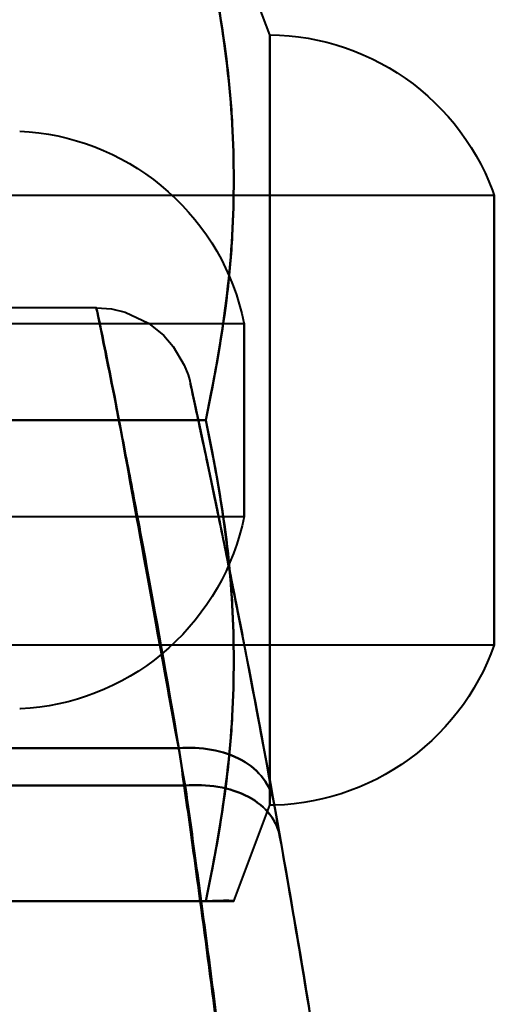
# Model space of a CAD drawing. Header units: millimetres. Extents: x -747 to 747, y -1110 to 610.
# Tile 82 of 93: x 601 to 616, y -301 to -271. Entities that reach past the tile are written whole.
import ezdxf

# ---------------------------------------------------------------- set-up
doc = ezdxf.new("R2010")
doc.units = ezdxf.units.MM
doc.layers.add('G-IMPT', color=8, linetype='Continuous', lineweight=40)

# ---------------------------------------------------------------- blocks, each defined once
blk = doc.blocks.new('NEXA 1000 CALQUES_dwg-755156-Niveau de réf_')
at = {"layer": 'G-IMPT'}
for p, q in [((609, -270), (607.875, -267.018)), ((609, -270), (609, -294)), ((609, -270), (609, -294)), ((609, -282), (609, -270)), ((616, -275), (575, -275)), ((616, -275), (616, -282)), ((616, -289), (616, -275)), ((616, -289), (616, -275)), ((603.592, -278.5), (596.2, -278.5)), ((603.592, -278.5), (596.2, -278.5)), ((608.2, -279), (577.2, -279)), ((608.2, -279), (577.2, -279)), ((608.2, -279), (577.2, -279)), ((608.2, -279), (608.2, -282)), ((608.2, -285), (608.2, -279)), ((608.2, -285), (608.2, -279)), ((608.2, -279), (608.2, -282)), ((608.2, -285), (608.2, -279)), ((608.2, -285), (608.2, -279)), ((608.2, -279), (608.2, -282)), ((608.2, -285), (608.2, -279)), ((608.2, -285), (608.2, -279)), ((608.2, -282), (608.2, -285)), ((608.2, -282), (608.2, -285)), ((608.2, -282), (608.2, -285)), ((608.2, -282), (608.2, -285)), ((608.2, -282), (608.2, -285)), ((608.2, -282), (608.2, -285)), ((609, -294), (609, -282)), ((609, -294), (609, -282)), ((616, -282), (616, -289)), ((616, -282), (616, -289)), ((577.2, -285), (608.2, -285)), ((577.2, -285), (608.2, -285)), ((577.2, -285), (608.2, -285)), ((575, -289), (616, -289)), ((607.875, -296.982), (609, -294))]:
    blk.add_line(p, q, dxfattribs=at)
at = {"layer": 'G-IMPT', "flags": 128}
for points in [[(609, -270), (609.3, -270.009), (609.599, -270.03), (609.897, -270.062), (610.194, -270.107), (610.489, -270.164), (610.781, -270.232), (611.07, -270.312), (611.356, -270.403), (611.637, -270.506), (611.915, -270.62), (612.188, -270.745), (612.455, -270.88), (612.717, -271.027), (612.973, -271.183), (613.222, -271.35), (613.465, -271.527), (613.7, -271.713), (613.927, -271.908), (614.147, -272.113), (614.358, -272.326), (614.561, -272.547), (614.754, -272.776), (614.939, -273.013), (615.113, -273.257), (615.278, -273.507), (615.433, -273.765), (615.577, -274.028), (615.71, -274.296), (615.833, -274.57), (615.945, -274.848), (616, -275)], [(601.2, -273), (601.499, -273.02), (601.798, -273.052), (602.094, -273.096), (602.389, -273.151), (602.681, -273.219), (602.971, -273.298), (603.257, -273.389), (603.539, -273.49), (603.817, -273.604), (604.09, -273.728), (604.358, -273.863), (604.62, -274.008), (604.876, -274.164), (605.126, -274.33), (605.369, -274.506), (605.605, -274.692), (605.833, -274.887), (606.053, -275.09), (606.265, -275.303), (606.468, -275.523), (606.662, -275.752), (606.847, -275.988), (607.022, -276.232), (607.188, -276.482), (607.343, -276.739), (607.488, -277.001), (607.622, -277.27), (607.746, -277.543), (607.858, -277.821), (607.959, -278.103), (608.049, -278.39), (608.128, -278.679), (608.194, -278.972), (608.2, -279)], [(601.2, -273), (601.499, -273.02), (601.798, -273.052), (602.094, -273.096), (602.389, -273.151), (602.681, -273.219), (602.971, -273.298), (603.257, -273.389), (603.539, -273.49), (603.817, -273.604), (604.09, -273.728), (604.358, -273.863), (604.62, -274.008), (604.876, -274.164), (605.126, -274.33), (605.369, -274.506), (605.605, -274.692), (605.833, -274.887), (606.053, -275.09), (606.265, -275.303), (606.468, -275.523), (606.662, -275.752), (606.847, -275.988), (607.022, -276.232), (607.188, -276.482), (607.343, -276.739), (607.488, -277.001), (607.622, -277.27), (607.746, -277.543), (607.858, -277.821), (607.959, -278.103), (608.049, -278.39), (608.128, -278.679), (608.194, -278.972), (608.2, -279)], [(601.2, -273), (601.499, -273.02), (601.798, -273.052), (602.094, -273.096), (602.389, -273.151), (602.681, -273.219), (602.971, -273.298), (603.257, -273.389), (603.539, -273.49), (603.817, -273.604), (604.09, -273.728), (604.358, -273.863), (604.62, -274.008), (604.876, -274.164), (605.126, -274.33), (605.369, -274.506), (605.605, -274.692), (605.833, -274.887), (606.053, -275.09), (606.265, -275.303), (606.468, -275.523), (606.662, -275.752), (606.847, -275.988), (607.022, -276.232), (607.188, -276.482), (607.343, -276.739), (607.488, -277.001), (607.622, -277.27), (607.746, -277.543), (607.858, -277.821), (607.959, -278.103), (608.049, -278.39), (608.128, -278.679), (608.194, -278.972), (608.2, -279)], [(603.592, -278.5), (604.064, -278.54), (604.492, -278.644), (605.217, -278.98), (605.693, -279.361), (605.99, -279.706), (606.333, -280.292), (606.449, -280.59), (606.492, -280.736), (606.502, -280.771), (606.505, -280.784), (606.508, -280.796), (606.51, -280.805), (606.512, -280.814), (606.515, -280.826), (606.519, -280.842), (606.522, -280.859), (606.552, -280.994), (606.804, -282.161), (607.303, -284.526), (608.409, -290.07), (609.115, -293.864)], [(603.592, -278.5), (604.064, -278.54), (604.492, -278.644), (605.217, -278.98), (605.693, -279.361), (605.99, -279.706), (606.333, -280.292), (606.449, -280.59), (606.492, -280.736), (606.502, -280.771), (606.505, -280.784), (606.508, -280.796), (606.51, -280.805), (606.512, -280.814), (606.515, -280.826), (606.519, -280.842), (606.522, -280.859), (606.552, -280.994), (606.804, -282.161), (607.303, -284.526), (608.409, -290.07), (609.115, -293.864)], [(595, -282), (598, -282), (601, -282), (604, -282), (607, -282)], [(607, -282), (604, -282), (601, -282), (598, -282), (595, -282)], [(595, -282), (598, -282), (601, -282), (604, -282), (607, -282)], [(607, -282), (604, -282), (601, -282), (598, -282), (595, -282)], [(608.2, -285), (608.134, -285.293), (608.057, -285.583), (607.969, -285.869), (607.868, -286.152), (607.757, -286.431), (607.635, -286.704), (607.501, -286.973), (607.358, -287.236), (607.203, -287.494), (607.039, -287.745), (606.864, -287.989), (606.681, -288.226), (606.487, -288.455), (606.285, -288.676), (606.074, -288.89), (605.854, -289.094), (605.627, -289.29), (605.392, -289.476), (605.15, -289.653), (604.901, -289.82), (604.645, -289.977), (604.383, -290.124), (604.116, -290.26), (603.843, -290.385), (603.566, -290.499), (603.284, -290.602), (602.998, -290.694), (602.709, -290.774), (602.417, -290.843), (602.123, -290.899), (601.826, -290.944), (601.528, -290.977), (601.229, -290.999), (601.2, -291)], [(608.2, -285), (608.134, -285.293), (608.057, -285.583), (607.969, -285.869), (607.868, -286.152), (607.757, -286.431), (607.635, -286.704), (607.501, -286.973), (607.358, -287.236), (607.203, -287.494), (607.039, -287.745), (606.864, -287.989), (606.681, -288.226), (606.487, -288.455), (606.285, -288.676), (606.074, -288.89), (605.854, -289.094), (605.627, -289.29), (605.392, -289.476), (605.15, -289.653), (604.901, -289.82), (604.645, -289.977), (604.383, -290.124), (604.116, -290.26), (603.843, -290.385), (603.566, -290.499), (603.284, -290.602), (602.998, -290.694), (602.709, -290.774), (602.417, -290.843), (602.123, -290.899), (601.826, -290.944), (601.528, -290.977), (601.229, -290.999), (601.2, -291)], [(608.2, -285), (608.134, -285.293), (608.057, -285.583), (607.969, -285.869), (607.868, -286.152), (607.757, -286.431), (607.635, -286.704), (607.501, -286.973), (607.358, -287.236), (607.203, -287.494), (607.039, -287.745), (606.864, -287.989), (606.681, -288.226), (606.487, -288.455), (606.285, -288.676), (606.074, -288.89), (605.854, -289.094), (605.627, -289.29), (605.392, -289.476), (605.15, -289.653), (604.901, -289.82), (604.645, -289.977), (604.383, -290.124), (604.116, -290.26), (603.843, -290.385), (603.566, -290.499), (603.284, -290.602), (602.998, -290.694), (602.709, -290.774), (602.417, -290.843), (602.123, -290.899), (601.826, -290.944), (601.528, -290.977), (601.229, -290.999), (601.2, -291)], [(616, -289), (615.894, -289.281), (615.778, -289.557), (615.65, -289.829), (615.511, -290.095), (615.362, -290.355), (615.203, -290.609), (615.034, -290.857), (614.855, -291.097), (614.666, -291.331), (614.468, -291.556), (614.262, -291.774), (614.047, -291.983), (613.823, -292.183), (613.592, -292.374), (613.354, -292.556), (613.108, -292.728), (612.855, -292.89), (612.597, -293.042), (612.332, -293.184), (612.062, -293.314), (611.787, -293.434), (611.508, -293.543), (611.224, -293.641), (610.937, -293.727), (610.646, -293.801), (610.353, -293.864), (610.057, -293.915), (609.76, -293.954), (609.461, -293.981), (609.161, -293.997), (609, -294)], [(596.2, -292.221), (598.691, -292.221), (601.182, -292.221), (603.672, -292.221), (606.163, -292.221)], [(606.163, -292.221), (603.672, -292.221), (601.182, -292.221), (598.691, -292.221), (596.2, -292.221)], [(596.2, -292.221), (598.691, -292.221), (601.182, -292.221), (603.672, -292.221), (606.163, -292.221)], [(606.163, -292.221), (603.672, -292.221), (601.182, -292.221), (598.691, -292.221), (596.2, -292.221)], [(596.2, -293.384), (598.74, -293.384), (601.28, -293.384), (603.819, -293.384), (606.359, -293.384)], [(606.359, -293.384), (603.819, -293.384), (601.28, -293.384), (598.74, -293.384), (596.2, -293.384)], [(596.2, -293.384), (598.74, -293.384), (601.28, -293.384), (603.819, -293.384), (606.359, -293.384)], [(606.359, -293.384), (603.819, -293.384), (601.28, -293.384), (598.74, -293.384), (596.2, -293.384)], [(607, -296.982), (604, -296.982), (601, -296.982), (598, -296.982), (595, -296.982)], [(607, -296.982), (604, -296.982), (601, -296.982), (598, -296.982), (595, -296.982)], [(595, -296.982), (598, -296.982), (601, -296.982), (604, -296.982), (607, -296.982)], [(595, -296.982), (598, -296.982), (601, -296.982), (604, -296.982), (607, -296.982)]]:
    blk.add_lwpolyline(points, dxfattribs=at)
at = {"layer": 'G-IMPT'}
for points, knots in [([(607, -282), (607.303, -280.542), (607.642, -278.632), (607.847, -276.253), (607.888, -274.505), (607.847, -272.781), (607.642, -270.405), (607.303, -268.442), (607, -267.018)], [0, 0, 0, 0, 0.25, 0.375, 0.5, 0.625, 0.75, 1, 1, 1, 1]), ([(607, -267.018), (607.303, -268.442), (607.642, -270.405), (607.847, -272.781), (607.888, -274.505), (607.847, -276.253), (607.642, -278.632), (607.303, -280.542), (607, -282)], [0, 0, 0, 0, 0.25, 0.375, 0.5, 0.625, 0.75, 1, 1, 1, 1]), ([(606.359, -293.384), (605.975, -291.084), (605.425, -287.973), (604.8, -284.617), (604.25, -281.757), (603.759, -279.315), (603.528, -278.19), (603.688, -278.966), (604.135, -281.181), (604.644, -283.797), (605.251, -287.016), (605.787, -290.006), (606.163, -292.221)], [0, 0, 0, 0, 0.125, 0.1875, 0.25, 0.375, 0.5, 0.625, 0.75, 0.8125, 0.875, 1, 1, 1, 1]), ([(606.359, -293.384), (605.975, -291.084), (605.425, -287.973), (604.8, -284.617), (604.25, -281.757), (603.759, -279.315), (603.528, -278.19), (603.688, -278.966), (604.135, -281.181), (604.644, -283.797), (605.251, -287.016), (605.787, -290.006), (606.163, -292.221)], [0, 0, 0, 0, 0.125, 0.1875, 0.25, 0.375, 0.5, 0.625, 0.75, 0.8125, 0.875, 1, 1, 1, 1]), ([(609.115, -293.864), (608.737, -291.77), (608.197, -288.941), (607.585, -285.891), (607.072, -283.409), (606.62, -281.303), (606.458, -280.566), (606.692, -281.636), (607.188, -283.958), (607.743, -286.67), (608.374, -289.849), (608.927, -292.792), (609.313, -294.966)], [0, 0, 0, 0, 0.125, 0.1875, 0.25, 0.375, 0.5, 0.625, 0.75, 0.8125, 0.875, 1, 1, 1, 1]), ([(609.115, -293.864), (608.737, -291.77), (608.197, -288.941), (607.585, -285.891), (607.072, -283.409), (606.62, -281.303), (606.458, -280.566), (606.692, -281.636), (607.188, -283.958), (607.743, -286.67), (608.374, -289.849), (608.927, -292.792), (609.313, -294.966)], [0, 0, 0, 0, 0.125, 0.1875, 0.25, 0.375, 0.5, 0.625, 0.75, 0.8125, 0.875, 1, 1, 1, 1]), ([(609.313, -294.966), (608.913, -292.717), (608.354, -289.75), (607.729, -286.599), (607.329, -284.644), (606.998, -283.068), (606.743, -281.876), (606.576, -281.105), (606.507, -280.787), (606.542, -280.95), (606.675, -281.562), (606.898, -282.6), (607.201, -284.031), (607.578, -285.853), (608.176, -288.835), (608.722, -291.687), (609.115, -293.864)], [0, 0, 0, 0, 0.125, 0.1875, 0.25, 0.3125, 0.375, 0.4375, 0.5, 0.5625, 0.625, 0.6875, 0.75, 0.8125, 0.875, 1, 1, 1, 1]), ([(609.313, -294.966), (608.913, -292.717), (608.354, -289.75), (607.729, -286.599), (607.329, -284.644), (606.998, -283.068), (606.743, -281.876), (606.576, -281.105), (606.507, -280.787), (606.542, -280.95), (606.675, -281.562), (606.898, -282.6), (607.201, -284.031), (607.578, -285.853), (608.176, -288.835), (608.722, -291.687), (609.115, -293.864)], [0, 0, 0, 0, 0.125, 0.1875, 0.25, 0.3125, 0.375, 0.4375, 0.5, 0.5625, 0.625, 0.6875, 0.75, 0.8125, 0.875, 1, 1, 1, 1]), ([(607, -296.982), (607.303, -295.558), (607.642, -293.595), (607.847, -291.219), (607.888, -289.495), (607.847, -287.747), (607.642, -285.368), (607.303, -283.458), (607, -282)], [0, 0, 0, 0, 0.25, 0.375, 0.5, 0.625, 0.75, 1, 1, 1, 1]), ([(607, -282), (607.303, -283.458), (607.642, -285.368), (607.847, -287.747), (607.888, -289.495), (607.847, -291.219), (607.642, -293.595), (607.303, -295.558), (607, -296.982)], [0, 0, 0, 0, 0.25, 0.375, 0.5, 0.625, 0.75, 1, 1, 1, 1])]:
    blk.add_open_spline(points, degree=3, knots=knots, dxfattribs=at)
for points in [[(607, -267.018), (607.3, -268.403), (607.749, -271.057), (607.938, -274.509), (607.749, -277.961), (607.3, -280.615), (607, -282)], [(607, -282), (607.3, -280.615), (607.749, -277.961), (607.938, -274.509), (607.749, -271.057), (607.3, -268.403), (607, -267.018)], [(606.163, -292.221), (605.333, -287.777), (604.098, -280.725), (603.306, -277.233), (604.236, -281.387), (605.514, -288.799), (606.359, -293.384)], [(606.163, -292.221), (605.333, -287.777), (604.098, -280.725), (603.306, -277.233), (604.236, -281.387), (605.514, -288.799), (606.359, -293.384)], [(607, -282), (607.3, -283.385), (607.749, -286.039), (607.938, -289.491), (607.749, -292.943), (607.3, -295.597), (607, -296.982)], [(607, -296.982), (607.3, -295.597), (607.749, -292.943), (607.938, -289.491), (607.749, -286.039), (607.3, -283.385), (607, -282)], [(609.115, -293.864), (609.073, -293.63), (608.856, -293.149), (608.179, -292.548), (607.196, -292.226), (606.491, -292.193), (606.163, -292.221)], [(606.163, -292.221), (606.491, -292.193), (607.196, -292.226), (608.179, -292.548), (608.856, -293.149), (609.073, -293.63), (609.115, -293.864)], [(609.115, -293.864), (609.073, -293.63), (608.856, -293.149), (608.179, -292.548), (607.196, -292.226), (606.491, -292.193), (606.163, -292.221)], [(606.163, -292.221), (606.491, -292.193), (607.196, -292.226), (608.179, -292.548), (608.856, -293.149), (609.073, -293.63), (609.115, -293.864)], [(607.629, -303.105), (607.5, -302.084), (607.242, -300.048), (606.853, -297.13), (606.485, -294.474), (606.267, -292.922), (606.163, -292.221)], [(606.163, -292.221), (606.264, -292.921), (606.489, -294.491), (606.853, -297.125), (607.241, -300.048), (607.502, -302.09), (607.629, -303.105)], [(607.629, -303.105), (607.5, -302.084), (607.242, -300.048), (606.853, -297.13), (606.485, -294.474), (606.267, -292.922), (606.163, -292.221)], [(606.163, -292.221), (606.264, -292.921), (606.489, -294.491), (606.853, -297.125), (607.241, -300.048), (607.502, -302.09), (607.629, -303.105)], [(609.313, -294.966), (609.272, -294.739), (609.058, -294.272), (608.382, -293.689), (607.396, -293.381), (606.688, -293.354), (606.359, -293.384)], [(606.359, -293.384), (606.688, -293.354), (607.396, -293.381), (608.382, -293.689), (609.058, -294.272), (609.272, -294.739), (609.313, -294.966)], [(609.313, -294.966), (609.272, -294.739), (609.058, -294.272), (608.382, -293.689), (607.396, -293.381), (606.688, -293.354), (606.359, -293.384)], [(606.359, -293.384), (606.688, -293.354), (607.396, -293.381), (608.382, -293.689), (609.058, -294.272), (609.272, -294.739), (609.313, -294.966)], [(606.359, -293.384), (606.459, -294.076), (606.67, -295.593), (607.024, -298.194), (607.39, -300.99), (607.633, -302.942), (607.755, -303.919)], [(607.755, -303.919), (607.635, -302.943), (607.387, -300.972), (607.025, -298.2), (606.67, -295.588), (606.459, -294.084), (606.359, -293.384)], [(606.359, -293.384), (606.459, -294.076), (606.67, -295.593), (607.024, -298.194), (607.39, -300.99), (607.633, -302.942), (607.755, -303.919)], [(607.755, -303.919), (607.635, -302.943), (607.387, -300.972), (607.025, -298.2), (606.67, -295.588), (606.459, -294.084), (606.359, -293.384)], [(609.115, -293.864), (609.326, -295.029), (609.802, -297.726), (610.334, -300.979), (610.593, -302.643)], [(610.593, -302.643), (610.338, -301.01), (609.802, -297.726), (609.32, -294.998), (609.115, -293.864)], [(609.115, -293.864), (609.326, -295.029), (609.802, -297.726), (610.334, -300.979), (610.593, -302.643)], [(610.593, -302.643), (610.338, -301.01), (609.802, -297.726), (609.32, -294.998), (609.115, -293.864)], [(610.72, -303.463), (610.474, -301.861), (609.978, -298.774), (609.515, -296.103), (609.313, -294.966)], [(609.313, -294.966), (609.514, -296.1), (609.976, -298.76), (610.479, -301.892), (610.72, -303.463)], [(610.72, -303.463), (610.474, -301.861), (609.978, -298.774), (609.515, -296.103), (609.313, -294.966)], [(609.313, -294.966), (609.514, -296.1), (609.976, -298.76), (610.479, -301.892), (610.72, -303.463)], [(607.875, -296.982), (607.876, -296.979), (607.843, -296.976), (607.693, -296.968), (607.424, -296.973), (607.156, -296.986), (607, -296.982)], [(607, -296.982), (607.156, -296.986), (607.424, -296.973), (607.693, -296.968), (607.843, -296.976), (607.876, -296.979), (607.875, -296.982)], [(607, -296.982), (607.3, -296.982), (607.749, -296.982), (607.938, -296.982), (607.749, -296.982), (607.3, -296.982), (607, -296.982)]]:
    blk.add_open_spline(points, degree=3, dxfattribs=at)

msp = doc.modelspace()

# ---------------------------------------------------------------- linework, layer by layer
at = {"color": 94, "lineweight": 30}
msp.add_circle((0, 0.5), 609.6, dxfattribs=at)

# ---------------------------------------------------------------- block references
at = {"layer": 'G-IMPT'}
msp.add_blockref('NEXA 1000 CALQUES_dwg-755156-Niveau de réf_', (0, -1), dxfattribs=at)

doc.saveas('drawing.dxf')
